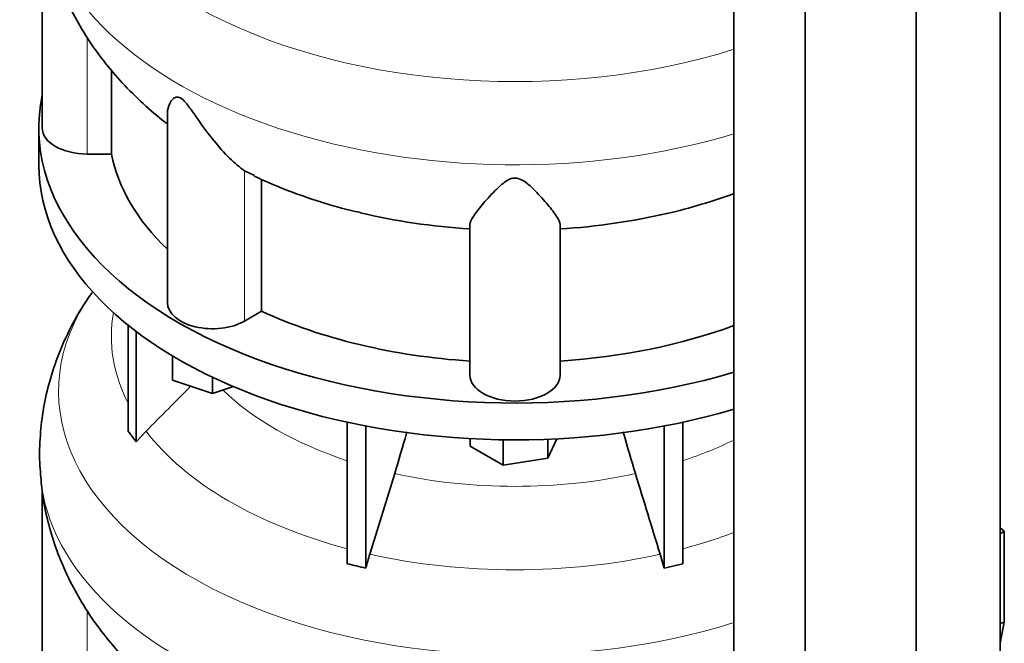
# Model space of a CAD drawing. Header units: millimetres. Extents: x 455 to 1347, y -2538 to 1816.
# Tile 8 of 33: x 1049 to 1344, y -2125 to -1939. Entities that reach past the tile are written whole.
import ezdxf

# ---------------------------------------------------------------- set-up
doc = ezdxf.new("R2010")
doc.units = ezdxf.units.MM
for name, color, linetype in [('MID_344-6', 7, 'Continuous'), ('VSI344-454_TERMI', 7, 'Continuous'), ('VSI344_DIFFUSORE', 7, 'Continuous')]:
    doc.layers.add(name, color=color, linetype=linetype)

# ---------------------------------------------------------------- blocks, each defined once
blk = doc.blocks.new('SE4')
at = {"layer": 'MID_344-6', "color": 7, "linetype": 'Continuous', "lineweight": 35}
for p, q in [((1342.42, -2191.74), (1342.42, -1137.79)), ((1317.36, -2210.95), (1317.36, -1156.76)), ((1262.81, -1161.07), (1262.81, -2215.34)), ((1284.1, -2225.42), (1284.1, -1171.23))]:
    blk.add_line(p, q, dxfattribs=at)
at = {"layer": 'VSI344-454_TERMI', "color": 7, "linetype": 'Continuous', "lineweight": 35}
for p, q in [((1343.71, -2091.54), (1342.42, -2090.55)), ((1342.42, -2092.39), (1343.71, -2091.54)), ((1343.71, -2118.82), (1343.71, -2091.54)), ((1342.42, -2119.24), (1343.71, -2118.82)), ((1343.71, -2118.82), (1342.42, -2125.1))]:
    blk.add_line(p, q, dxfattribs=at)
at = {"layer": 'VSI344_DIFFUSORE', "color": 7, "linetype": 'Continuous', "lineweight": 35}
for p, q in [((1055.79, -1907.88), (1055.79, -1970.98)), ((1076.55, -1978.77), (1076.55, -1953.68)), ((1093.28, -1966.48), (1093.28, -2023.24)), ((1054.79, -1970.98), (1054.79, -1982)), ((1076.55, -1978.77), (1069.29, -1978.77)), ((1119.29, -1985.22), (1116.33, -1983.75)), ((1121.46, -2025.79), (1121.46, -1986.29)), ((1183.79, -2044.88), (1183.79, -1999.89)), ((1210.79, -2044.88), (1210.79, -1999.89)), ((1121.46, -2025.79), (1116.33, -2028.75)), ((1081.58, -2061.66), (1081.58, -2030.02)), ((1083.88, -2064.86), (1083.88, -2031.81)), ((1094.78, -2046.42), (1094.78, -2039.15)), ((1106.78, -2050.42), (1094.78, -2046.42)), ((1106.78, -2050.42), (1106.78, -2045.55)), ((1113.02, -2048.34), (1106.78, -2050.42)), ((1147.07, -2101.34), (1147.07, -2059)), ((1247.52, -2101.34), (1247.52, -2059)), ((1081.58, -2061.66), (1083.88, -2064.86)), ((1083.88, -2064.86), (1086.88, -2061.68)), ((1152.61, -2102.66), (1152.61, -2060.13)), ((1241.97, -2102.66), (1241.97, -2060.13)), ((1183.91, -2066.14), (1183.91, -2063.91)), ((1193.71, -2071.8), (1193.71, -2064.25)), ((1209.77, -2063.96), (1207.09, -2069.72)), ((1207.09, -2069.72), (1207.09, -2064.08)), ((1193.71, -2071.8), (1183.91, -2066.14)), ((1207.09, -2069.72), (1193.71, -2071.8)), ((1161.28, -2074.36), (1153.85, -2098.48)), ((1055.79, -2079.35), (1055.79, -2142.44)), ((1240.73, -2098.48), (1241.97, -2102.66)), ((1241.97, -2102.66), (1247.52, -2101.34))]:
    blk.add_line(p, q, dxfattribs=at)
at = {"layer": 'VSI344_DIFFUSORE', "color": 4, "linetype": 'Continuous', "lineweight": 9}
for p, q in [((1069.29, -1978.77), (1069.29, -1943.95)), ((1116.33, -2028.75), (1116.33, -1983.75)), ((1069.29, -2150.24), (1069.29, -2115.41))]:
    blk.add_line(p, q, dxfattribs=at)
for centre, major_axis, start_param, end_param in [((1197.29, -1878.26), (136.58, 0), 2.759914, 5.212737), ((1197.29, -1899.94), (-142.13, 0), 0.049395, 2.049895), ((1197.29, -2049.73), (136.58, 0), 2.759914, 5.212737), ((1197.29, -2033.4), (120.79, 0), 3.038624, 3.432735), ((1197.29, -2019.64), (-101.4, 0), 0.532702, 1.052595), ((1197.29, -2033.4), (-120.79, 0), 0.417538, 1.141984), ((1197.29, -2019.64), (101.4, 0), -1.052595, -0.868255), ((1197.29, -2071.4), (-142.13, 0), 0.049395, 2.049895), ((1197.29, -2019.64), (-101.4, 0), 1.207688, 1.933905), ((1197.29, -2033.4), (120.79, 0), -1.141984, -0.997489), ((1197.29, -2033.4), (-120.79, 0), 1.202936, 1.938657)]:
    blk.add_ellipse(centre, major_axis=major_axis, ratio=0.57735, start_param=start_param, end_param=end_param, dxfattribs=at)
at = {"layer": 'VSI344_DIFFUSORE', "color": 7, "linetype": 'Continuous', "lineweight": 35}
for centre, major_axis, start_param, end_param in [((1197.29, -1970.98), (142.5, 0), 3.023053, 5.190143), ((1069.29, -1970.98), (13.5, 0), 3.141604, 4.712389), ((1197.29, -1970.98), (-121.5, 0), 0.111341, 0.543224), ((1197.29, -1982), (142.5, 0), 3.141593, 5.190143), ((1197.29, -1931.48), (-121.5, 0), 1.179603, 1.459455), ((1197.29, -1931.48), (121.5, 0), 4.82373, 5.096038), ((1106.78, -2023.24), (13.5, 0), 3.141581, 5.497787), ((1197.29, -1970.98), (-121.5, 0), 0.896739, 1.459455), ((1197.29, -1970.98), (121.5, 0), 4.82373, 5.281941), ((1197.29, -2044.88), (13.5, 0), 3.141593, 6.283185)]:
    blk.add_ellipse(centre, major_axis=major_axis, ratio=0.57735, start_param=start_param, end_param=end_param, dxfattribs=at)
for points, knots in [([(1055.43, -1903.99), (1055.5, -1905.14), (1055.72, -1908.66), (1056.95, -1915.19), (1059.05, -1922.97), (1061.94, -1930.6), (1065.53, -1937.96), (1069.83, -1945.06), (1074.81, -1951.87), (1080.48, -1958.39), (1086.61, -1964.33), (1091.09, -1968.14), (1093.26, -1969.78)], [0, 0, 0, 0, 0.0379028, 0.1354913, 0.2330208, 0.3309259, 0.4296523, 0.5296517, 0.6313674, 0.7352036, 0.8414761, 0.9409991, 0.9409991, 0.9409991, 0.9409991]), ([(1116.33, -1983.75), (1114.96, -1982.78), (1113.45, -1981.49), (1110.31, -1978.43), (1108.7, -1976.65), (1105.56, -1972.81), (1104.01, -1970.71), (1101.66, -1967.35), (1100.87, -1966.19), (1099.61, -1964.46), (1099.17, -1963.88), (1098.22, -1962.79), (1097.68, -1962.27), (1096.67, -1961.72), (1096.23, -1961.7), (1095.55, -1961.86), (1095.28, -1962.03), (1094.57, -1962.63), (1094.23, -1963.13), (1093.51, -1964.56), (1093.28, -1965.54), (1093.28, -1966.49)], [0, 0, 0, 0, 0.125, 0.125, 0.25, 0.25, 0.375, 0.375, 0.4375, 0.4375, 0.46875, 0.46875, 0.5, 0.5, 0.53125, 0.53125, 0.5625, 0.5625, 0.625, 0.625, 0.7387976, 0.7387976, 0.7387976, 0.7387976]), ([(1119.21, -1985.41), (1122.42, -1986.84), (1128.03, -1989.33), (1137.73, -1992.72), (1145.64, -1995.09), (1149.9, -1996.03), (1151.09, -1996.3)], [0, 0, 0, 0, 0.289507, 0.596681, 0.903435, 1, 1, 1, 1]), ([(1210.79, -1999.89), (1210.79, -1999.24), (1210.39, -1998.41), (1209.08, -1996.41), (1208.17, -1995.24), (1206, -1992.66), (1204.75, -1991.23), (1202.52, -1988.97), (1201.72, -1988.19), (1200.31, -1987.1), (1199.81, -1986.75), (1198.63, -1986.16), (1197.93, -1985.94), (1196.48, -1985.98), (1195.8, -1986.22), (1194.65, -1986.83), (1194.16, -1987.18), (1192.77, -1988.28), (1191.99, -1989.05), (1189.79, -1991.28), (1188.54, -1992.71), (1186.39, -1995.28), (1185.5, -1996.42), (1184.2, -1998.4), (1183.79, -1999.24), (1183.79, -1999.89)], [0, 0, 0, 0, 0.125, 0.125, 0.25, 0.25, 0.375, 0.375, 0.4375, 0.4375, 0.46875, 0.46875, 0.5, 0.5, 0.53125, 0.53125, 0.5625, 0.5625, 0.625, 0.625, 0.75, 0.75, 0.875, 0.875, 1, 1, 1, 1]), ([(1242.66, -1996.55), (1242.73, -1996.54), (1246.1, -1995.85), (1253.15, -1993.86), (1259.59, -1991.75), (1262.82, -1990.6)], [0, 0, 0, 0, 0.0055326, 0.3063683, 0.6021094, 0.6021094, 0.6021094, 0.6021094]), ([(1070.76, -2020.24), (1069.77, -2021.61), (1067.33, -2025.03), (1063.7, -2031.67), (1060.25, -2039.54), (1057.66, -2047.62), (1055.92, -2055.78), (1055.07, -2063.87), (1054.93, -2070.64), (1055.3, -2074.22), (1055.44, -2075.48)], [0, 0, 0, 0, 0.078619, 0.230203, 0.377933, 0.522295, 0.663865, 0.80325, 0.941066, 1, 1, 1, 1]), ([(1161.28, -2074.36), (1162.49, -2070.41), (1163.67, -2066.4), (1164.84, -2062.17), (1164.88, -2062.02), (1164.92, -2061.87)], [0, 0, 0, 0, 0.5, 0.5, 0.517961, 0.517961, 0.517961, 0.517961]), ([(1233.31, -2074.36), (1232.09, -2070.41), (1230.92, -2066.4), (1229.75, -2062.17), (1229.71, -2062.04), (1229.67, -2061.9)], [0, 0, 0, 0, 0.5, 0.5, 0.5169126, 0.5169126, 0.5169126, 0.5169126]), ([(1055.43, -2075.45), (1055.5, -2076.61), (1055.72, -2080.12), (1056.95, -2086.66), (1059.05, -2094.43), (1061.94, -2102.06), (1065.53, -2109.43), (1069.83, -2116.53), (1074.81, -2123.34), (1080.48, -2129.86), (1086.61, -2135.79), (1091.09, -2139.61), (1093.26, -2141.25)], [0, 0, 0, 0, 0.0379028, 0.1354913, 0.2330208, 0.3309259, 0.4296523, 0.5296517, 0.6313674, 0.7352036, 0.8414761, 0.9409991, 0.9409991, 0.9409991, 0.9409991])]:
    blk.add_open_spline(points, degree=3, knots=knots, dxfattribs=at)
for points in [[(1086.88, -2061.68), (1091.33, -2057.2), (1095.78, -2052.72), (1100.23, -2048.24)], [(1233.31, -2074.36), (1235.78, -2082.4), (1238.26, -2090.44), (1240.73, -2098.48)], [(1153.85, -2098.48), (1153.43, -2099.86), (1153.01, -2101.26), (1152.61, -2102.66)], [(1152.61, -2102.66), (1150.77, -2102.18), (1148.91, -2101.74), (1147.07, -2101.34)]]:
    blk.add_open_spline(points, degree=3, dxfattribs=at)

msp = doc.modelspace()

# ---------------------------------------------------------------- block references
msp.add_blockref('SE4', (0, 0))

doc.saveas('drawing.dxf')
